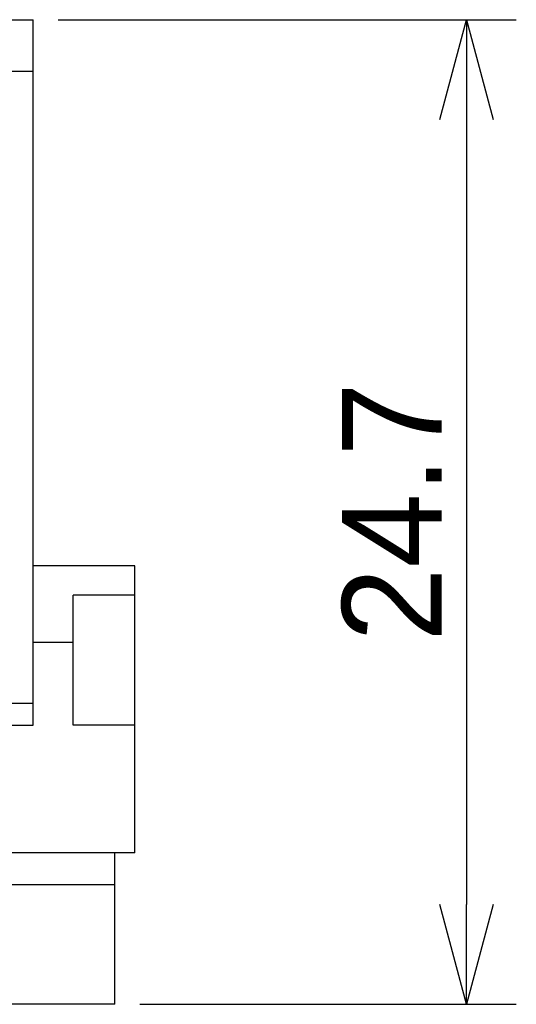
# Model space of a CAD drawing. Header units: millimetres. Extents: x -105 to 192, y -71 to 139.
# Tile 14 of 43: x 62 to 74, y 2 to 26. Entities that reach past the tile are written whole.
import ezdxf

# ---------------------------------------------------------------- set-up
doc = ezdxf.new("R2010")
doc.units = ezdxf.units.MM
doc.header["$LTSCALE"] = 1.5
doc.linetypes.add('PHL_THICK', pattern=[0])
doc.layers.get('0').update_dxf_attribs({"linetype": 'CONTINUOUS'})
doc.layers.get('Defpoints').update_dxf_attribs({"linetype": 'CONTINUOUS'})
doc.layers.add('PROJECTION', color=7, linetype='CONTINUOUS')
doc.dimstyles.new('ISO-25', dxfattribs={"dimtxt": 2.5, "dimasz": 2.5, "dimexe": 1.25, "dimexo": 0.625, "dimtad": 1, "dimdsep": 46, "dimtxsty": 'STANDARD', "dimblk": 'OPEN30', "dimcen": 2.5, "dimadec": 0, "dimazin": 0, "dimtfac": 1, "dimtmove": 0, "dimatfit": 3, "dimldrblk": 'OPEN30', "dimfxl": 1, "dimarcsym": 0})

# ---------------------------------------------------------------- blocks, each defined once
blk = doc.blocks.new('_Open30')
at = {"color": 0, "linetype": 'ByBlock', "lineweight": -2}
for p, q in [((-1, 0.2679), (0, 0)), ((0, 0), (-1, -0.2679)), ((0, 0), (-1, 0))]:
    blk.add_line(p, q, dxfattribs=at)
blk = doc.blocks.new('*D16')
at = {"color": 0, "lineweight": -2, "transparency": 16777216}
for p, q in [((62.911, 26.335), (74.414, 26.335)), ((73.164, 23.835), (73.164, 4.135)), ((64.961, 1.635), (74.414, 1.635))]:
    blk.add_line(p, q, dxfattribs=at)
at = {"layer": 'Defpoints', "color": 0, "transparency": 16777216}
for p in [(62.286, 26.335), (64.336, 1.635), (73.164, 1.635)]:
    blk.add_point(p, dxfattribs=at)
at = {"color": 0, "lineweight": -2, "transparency": 16777216, "xscale": 2.5, "yscale": 2.5, "zscale": 2.5}
for p, rotation in [((73.164, 26.335), 90), ((73.164, 1.635), 270)]:
    blk.add_blockref('_Open30', p, dxfattribs=dict(at, rotation=rotation))
at = {"color": 0, "transparency": 16777216, "insert": (71.289, 13.985), "char_height": 2.5, "attachment_point": 5, "rotation": 90}
blk.add_mtext('24.7', dxfattribs=at)

msp = doc.modelspace()

# ---------------------------------------------------------------- linework, layer by layer
at = {"layer": 'PROJECTION', "color": 7, "linetype": 'PHL_THICK'}
for p, q in [((28.986, 26.335), (62.286, 26.335)), ((41.436, 26.335), (62.286, 26.335)), ((62.286, 9.185), (62.286, 26.335)), ((62.286, 8.635), (62.286, 26.335)), ((37.386, 25.045), (62.286, 25.045)), ((64.836, 12.635), (62.286, 12.635)), ((62.286, 8.635), (62.286, 12.635)), ((64.836, 5.435), (64.836, 12.635)), ((64.836, 11.896), (63.286, 11.896)), ((63.286, 8.635), (63.286, 11.896)), ((63.286, 10.711), (62.286, 10.711)), ((41.436, 9.185), (62.286, 9.185)), ((24.936, 8.635), (62.286, 8.635)), ((64.836, 8.635), (63.286, 8.635)), ((64.836, 5.435), (53.161, 5.435)), ((64.336, 5.435), (62.864, 5.435)), ((64.336, 1.635), (64.336, 5.435)), ((64.336, 4.635), (53.161, 4.635)), ((64.336, 1.635), (52.011, 1.635))]:
    msp.add_line(p, q, dxfattribs=at)

# ---------------------------------------------------------------- dimensions: what is measured, and where the dimension line sits
dim = msp.add_linear_dim(base=(73.164, 1.635), p1=(62.286, 26.335), p2=(64.336, 1.635), angle=90, dimstyle='ISO-25')
dim.commit()
dim.dimension.update_dxf_attribs({"geometry": '*D16', "text_midpoint": (71.289, 13.985)})

doc.saveas('drawing.dxf')
